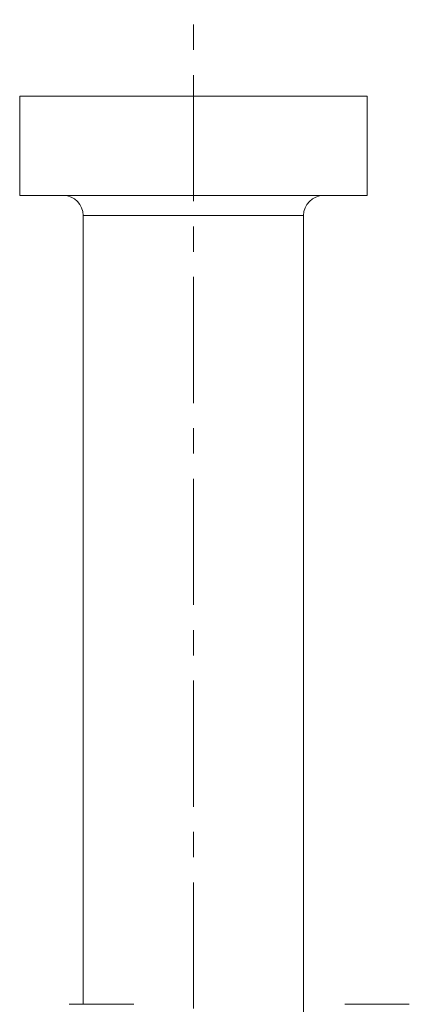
# Model space of a CAD drawing. Header units: inches. Extents: x 0.9 to 19.3, y 1 to 16.6.
# Tile 17 of 17: x 17.4 to 19, y 8.9 to 12.9. Entities that reach past the tile are written whole.
import ezdxf

# ---------------------------------------------------------------- set-up
doc = ezdxf.new("R2010")
doc.units = ezdxf.units.IN
doc.header["$MEASUREMENT"] = 0
doc.linetypes.add('CENTERX2', pattern=[0.8, 0.5, -0.1, 0.1, -0.1])
doc.layers.add('SLD-0', color=7, linetype='Continuous')

msp = doc.modelspace()

# ---------------------------------------------------------------- linework, layer by layer
at = {"color": 7, "linetype": 'Continuous', "lineweight": 15}
for p, q in [((17.4348, 12.5489), (17.4348, 12.1552)), ((18.8128, 12.5489), (17.4348, 12.5489)), ((18.8128, 12.1552), (18.8128, 12.5489)), ((18.8128, 12.1552), (17.4348, 12.1552)), ((17.6868, 12.0764), (17.6868, 8.9495)), ((18.5608, 12.0764), (17.6868, 12.0764)), ((18.5608, 8.8707), (18.5608, 12.0764)), ((17.6317, 8.9495), (17.7596, 8.9495)), ((17.7596, 8.9495), (17.8876, 8.9495)), ((18.7242, 8.9495), (18.8521, 8.9495)), ((18.8521, 8.9495), (18.9801, 8.9495))]:
    msp.add_line(p, q, dxfattribs=at)
for centre, start, end in [((17.608, 12.0764), 0, 90), ((18.6395, 12.0764), 90, 180)]:
    msp.add_arc(centre, 0.0787, start, end, dxfattribs=at)
at = {"layer": 'SLD-0', "color": 7, "linetype": 'CENTERX2', "lineweight": 0}
msp.add_line((18.1238, 4.9327), (18.1238, 12.8523), dxfattribs=at)

doc.saveas('drawing.dxf')
